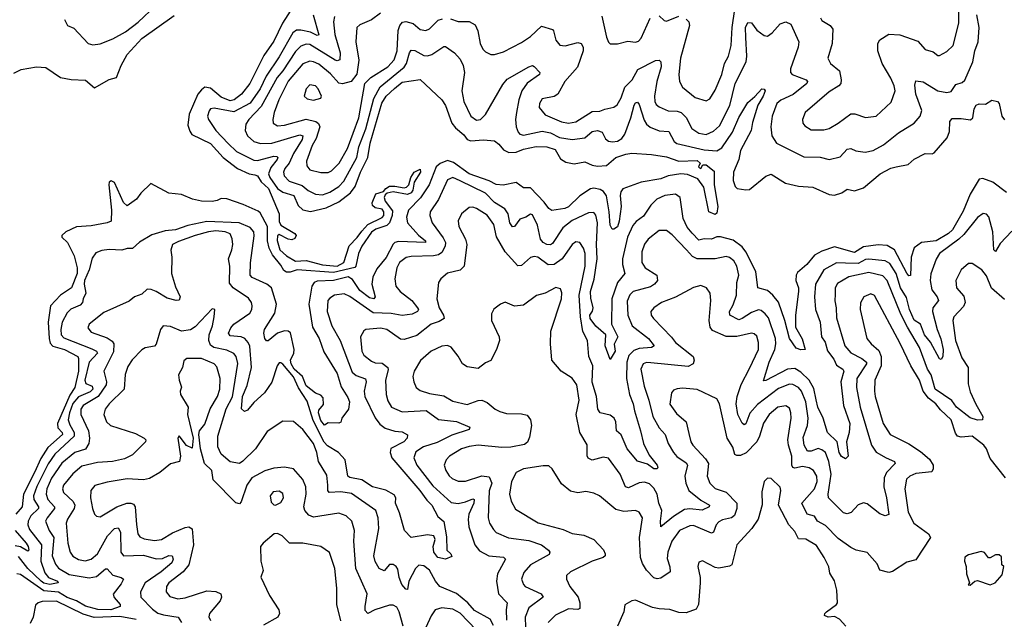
# Model space of a CAD drawing. Extents: x 2143765 to 2212931, y 878955 to 1017455.
# Tile 91 of 256: x 2159941 to 2165383, y 926743 to 930057. Entities that reach past the tile are written whole.
import ezdxf

# ---------------------------------------------------------------- set-up
doc = ezdxf.new("R2010")
doc.units = 0

msp = doc.modelspace()

# ---------------------------------------------------------------- linework, layer by layer
at = {"layer": '0CON20XD'}
for points in [[(2161482.4, 930177.6), (2161392.5, 930037.5), (2161345, 929939.5), (2161290.7, 929859.3), (2161212.9, 929705), (2161166.8, 929645), (2161126.9, 929615), (2161105, 929609), (2161055, 929629.2), (2160995, 929679.4), (2160965, 929684.1), (2160945, 929670.4), (2160926.2, 929645), (2160877.1, 929535), (2160870.7, 929475), (2160880.4, 929440.4), (2160892.1, 929422.1), (2160995, 929372.8), (2161064.7, 929295), (2161145.4, 929235), (2161210, 929205), (2161240.2, 929199.8), (2161255, 929194.5), (2161275, 929160.4), (2161316.7, 929125), (2161374.5, 928985), (2161375, 928942.5), (2161385, 928921.2), (2161461.2, 928875), (2161468.8, 928865), (2161461.7, 928848.3), (2161445, 928841.2), (2161425, 928843.8), (2161375, 928870), (2161365, 928863.3), (2161363.9, 928836.1), (2161378.4, 928785), (2161415, 928752.9), (2161465, 928723.4), (2161525, 928726.2), (2161615, 928702.4), (2161695, 928694.4), (2161732.6, 928715), (2161762, 928808), (2161806.8, 928853.2), (2161831, 928889), (2161865, 928925.3), (2161945, 928963.7), (2161954.1, 928975), (2161954.1, 928995), (2161945, 929010.4), (2161905, 929017.8), (2161890.7, 929030.7), (2161888.1, 929045), (2161909.8, 929095), (2161951.4, 929108.6), (2161963.9, 929125), (2161985, 929136.4), (2162015, 929138.1), (2162065, 929127.6), (2162078.8, 929131.2), (2162090.8, 929145), (2162102.1, 929185), (2162121.8, 929215), (2162155, 929231.9), (2162155.6, 929215), (2162121.2, 929158.8), (2162114.3, 929115), (2162105, 929101.2), (2162085, 929090.9), (2162005, 929106.2), (2161971.4, 929098.6), (2161960.7, 929089.3), (2161955.7, 929075), (2161960, 929055), (2162001.1, 929001.1), (2161999.6, 928975), (2161985.5, 928935), (2161970.4, 928919.6), (2161909.5, 928900.5), (2161885, 928882.2), (2161831.9, 928805), (2161814.1, 928765.9), (2161799.4, 928695), (2161793.1, 928686.9), (2161675, 928659.6), (2161475, 928675.3), (2161435, 928661.2), (2161415, 928661.4), (2161400.8, 928670.8), (2161385, 928700.4), (2161338, 928758), (2161320.2, 928795), (2161310.3, 928835), (2161311.3, 928915), (2161270, 928990), (2161259.7, 928999.7), (2161176.5, 929036.5), (2161085, 929067), (2161055, 929069.7), (2161032.4, 929057.6), (2161005, 929053.1), (2160945, 929055.2), (2160895.3, 929064.7), (2160835, 929091.9), (2160765, 929098.8), (2160665, 929151.1), (2160610.8, 929099.2), (2160586.5, 929065), (2160535, 929028), (2160515, 929047.2), (2160465, 929158.2), (2160446.2, 929166.2), (2160435, 929158.5), (2160432.9, 929145), (2160448.2, 929005), (2160446.9, 928943.1), (2160425, 928933.7), (2160335, 928918.8), (2160255, 928912.4), (2160195.3, 928884.7), (2160174, 928865), (2160174, 928855), (2160205.7, 928825.7), (2160241.3, 928751.3), (2160258.2, 928685), (2160258.2, 928655), (2160227.5, 928575), (2160166.8, 928535), (2160111.1, 928475), (2160097.7, 928385), (2160102.9, 928295), (2160109.5, 928269.5), (2160123.7, 928253.7), (2160189.2, 928235), (2160261.2, 928195), (2160266.1, 928185), (2160265.6, 928115), (2160246.2, 928023.8), (2160217.2, 927982.8), (2160149.2, 927825), (2160150.8, 927800.8), (2160175.9, 927775), (2160177.8, 927765), (2160096.4, 927693.6), (2160058.1, 927631.9), (2160023, 927555), (2159961.4, 927435), (2159954.4, 927365), (2159920, 927325)], [(2160188.7, 930058.7), (2160205, 930026), (2160240.3, 930010.3), (2160320, 929925), (2160345, 929917.7), (2160385, 929924.8), (2160455, 929950.6), (2160525, 929990), (2160595, 930043.3), (2160693.3, 930135)], [(2163625, 930060.6), (2163639.5, 930045), (2163642.7, 930025), (2163592.6, 929845), (2163583.8, 929755), (2163587.5, 929715), (2163604.6, 929684.6), (2163675, 929627.3), (2163735, 929608.5), (2163755, 929619.4), (2163785, 929667.1), (2163821.6, 929755), (2163835.6, 929814.4), (2163858.1, 929855), (2163872.9, 929915), (2163878.3, 930015), (2163893.6, 930115)], [(2164367.9, 930067.9), (2164373.7, 930053.7), (2164420.8, 930025), (2164435.6, 930005), (2164430.9, 929925), (2164408.1, 929845), (2164422.5, 929815), (2164472.7, 929775), (2164482, 929725), (2164478.7, 929705), (2164468.8, 929691.2), (2164415, 929658.5), (2164282.9, 929545), (2164266.9, 929505), (2164269.4, 929485), (2164280.2, 929470.2), (2164315, 929449.5), (2164385, 929448.5), (2164415, 929456.7), (2164465, 929484.6), (2164535, 929536.5), (2164557.4, 929537.4), (2164615, 929516.9), (2164675, 929523.5), (2164758, 929602), (2164780, 929665), (2164775, 929692), (2164756.8, 929735), (2164707.5, 929815), (2164683.9, 929885), (2164683.6, 929925), (2164695, 929946), (2164745, 929978.1), (2164805, 929973.8), (2164905, 929938.1), (2164945, 929893.1), (2164990.3, 929880.3), (2165015, 929858.8), (2165025, 929858.8), (2165065, 929880.6), (2165100, 929915), (2165131.4, 930038.6), (2165131.5, 930115)], [(2159908.3, 929761.7), (2159948.7, 929781.3), (2160033.7, 929796.3), (2160085, 929793.3), (2160167.2, 929737.2), (2160225, 929726.1), (2160305, 929723.1), (2160355, 929681.4), (2160435, 929727.1), (2160475, 929738), (2160501.6, 929805), (2160535, 929865.3), (2160615, 929953), (2160795, 930079.8)], [(2161562.6, 930085), (2161595, 929973.8), (2161585, 929970), (2161547.8, 929987.8), (2161495, 929999.8), (2161471.5, 929998.5), (2161450, 929985), (2161375, 929851.3), (2161303.3, 929745), (2161269.7, 929675), (2161214.9, 929595.1), (2161125, 929547.4), (2161015, 929568.2), (2160996.2, 929563.8), (2160987.3, 929552.7), (2160979.3, 929525), (2160983.8, 929505), (2161024.7, 929445), (2161093.5, 929373.5), (2161138.8, 929328.8), (2161235, 929280.4), (2161255, 929278.8), (2161345, 929302.3), (2161361.2, 929301.2), (2161366.7, 929295), (2161364.7, 929285), (2161329.2, 929240.8), (2161316.5, 929205), (2161323.4, 929185), (2161365, 929124.8), (2161394.7, 929104.7), (2161455.3, 929085), (2161479.7, 929029.7), (2161506.3, 929006.3), (2161548, 928998), (2161635, 929016.8), (2161705, 929050.6), (2161769.9, 929100), (2161795.1, 929134.9), (2161825.3, 929215.3), (2161865.4, 929295), (2161878.3, 929375), (2161943.3, 929596.7), (2161965.6, 929635), (2162012.6, 929677.4), (2162055, 929711.2), (2162155, 929726.2), (2162275, 929614.4), (2162293.6, 929583.6), (2162330, 929485), (2162348.9, 929458.9), (2162395, 929421.2), (2162415, 929394.4), (2162435, 929387.7), (2162503.6, 929393.6), (2162565, 929387.8), (2162589.4, 929369.4), (2162615, 929338.1), (2162645, 929323.5), (2162685, 929324.4), (2162725, 929341.1), (2162795, 929356.9), (2162855.3, 929354.7), (2162900.7, 929340.7), (2162929.1, 929289.1), (2162960.2, 929270.2), (2163005, 929260.4), (2163065, 929271.5), (2163105, 929254), (2163135, 929248.4), (2163185, 929251.6), (2163236.4, 929295), (2163292, 929315), (2163325, 929320), (2163432.9, 929312.9), (2163515, 929300), (2163585, 929274.5), (2163685, 929278.9), (2163702, 929265), (2163693.6, 929245), (2163698.6, 929238.6), (2163705, 929235.8), (2163717.1, 929255), (2163735, 929255.8), (2163779.4, 929219.4), (2163779.8, 929145), (2163799.5, 929025), (2163795, 928987.5), (2163785, 928980), (2163749.2, 928995), (2163722.2, 929132.2), (2163688.3, 929178.3), (2163632.1, 929202.1), (2163595.8, 929205.8), (2163525.7, 929194.3), (2163485, 929177.1), (2163375, 929159.3), (2163275, 929122.2), (2163264.1, 929105.9), (2163260.4, 929085), (2163265.7, 929024.3), (2163255, 928943.3), (2163245, 928913.1), (2163225, 928898.8), (2163215, 928900), (2163205, 928922.5), (2163199.1, 928995), (2163183.5, 929083.5), (2163167.6, 929107.6), (2163149, 929119), (2163115, 929127.1), (2163095, 929122.9), (2163036, 929084), (2162975, 929023.5), (2162953.9, 929013.9), (2162882.5, 929002.5), (2162865, 929012.9), (2162839.3, 929049.3), (2162765, 929128.2), (2162725, 929127.8), (2162685, 929157.2), (2162612.6, 929142.6), (2162575, 929147.1), (2162536.5, 929166.5), (2162425, 929204.5), (2162338.2, 929268.2), (2162305, 929279.9), (2162265, 929262.6), (2162243.1, 929245), (2162204.6, 929145.4), (2162156.8, 929073.2), (2162089, 929005), (2162079.3, 928965), (2162084.2, 928935), (2162145.9, 928865.9), (2162184.3, 928835), (2162183.8, 928826.2), (2162035, 928830.9), (2162015, 928825.6), (2162005, 928815.8), (2161966.3, 928743.7), (2161915, 928679.5), (2161892.8, 928635), (2161886.4, 928595), (2161905.5, 928525), (2161898.8, 928515), (2161875, 928520.5), (2161820.7, 928560.7), (2161780.7, 928620.7), (2161755.8, 928635.8), (2161675, 928615.4), (2161585, 928612.7), (2161568.9, 928605), (2161555.2, 928584.8), (2161538.7, 928485), (2161558.8, 928358.8), (2161596.6, 928295), (2161622.1, 928222.1), (2161695, 928102.5), (2161717.4, 928027.4), (2161755, 927970), (2161764.4, 927945), (2161758.1, 927905), (2161721.2, 927855), (2161715, 927832.5), (2161705, 927826.7), (2161645, 927830), (2161625, 927816.7), (2161605, 927841.5), (2161592.5, 927885), (2161595, 927899.1), (2161620.1, 927929.9), (2161617.4, 927967.4), (2161605, 927982.9), (2161575, 927994.1), (2161525, 928034.2), (2161504.2, 928085), (2161458.5, 928125), (2161440.7, 928155), (2161436.9, 928175), (2161455.4, 928215), (2161457.6, 928235), (2161436.7, 928326.7), (2161425, 928336.7), (2161405, 928337.8), (2161365, 928324.1), (2161315, 928281.9), (2161305, 928282.5), (2161295.8, 928295), (2161290.5, 928325), (2161293.6, 928345), (2161351.9, 928435), (2161360.7, 928485), (2161332.7, 928575), (2161307.3, 928595), (2161225, 928632.7), (2161214.7, 928645), (2161216.6, 928713.4), (2161237.7, 928862.3), (2161234.3, 928885), (2161215, 928908.8), (2161153.8, 928933.8), (2160975, 928941.5), (2160870.6, 928919.4), (2160802.5, 928895), (2160745, 928890.6), (2160670.9, 928869.1), (2160602.9, 928827.1), (2160565, 928792.9), (2160535, 928792.9), (2160505, 928784.3), (2160435, 928788.1), (2160395, 928781.9), (2160361.7, 928768.3), (2160340.9, 928739.1), (2160324.3, 928675), (2160299, 928615), (2160296.9, 928595), (2160307.1, 928545), (2160291.1, 928515), (2160287.9, 928495), (2160275, 928480.3), (2160223.4, 928456.6), (2160202.3, 928437.7), (2160175, 928385.7), (2160167.5, 928345), (2160169.1, 928315), (2160185, 928298.1), (2160338.9, 928238.9), (2160365.8, 928225.8), (2160370.7, 928215), (2160325, 928164.6), (2160300.6, 928065), (2160306.5, 928046.5), (2160341, 928031), (2160345.8, 928015), (2160330.1, 927999.9), (2160265, 927972.7), (2160235, 927935.6), (2160215.3, 927885), (2160209.4, 927845), (2160217.7, 927817.7), (2160242.3, 927775), (2160242.7, 927755), (2160135, 927656), (2160097.6, 927602.4), (2160035, 927478.2), (2160017.5, 927425), (2160018.5, 927405), (2160044.8, 927365), (2160044.3, 927355), (2160002.5, 927315), (2159987, 927285), (2159985.7, 927265), (2159995, 927239.2), (2160060.6, 927155), (2160057.3, 927065), (2160079.7, 926999.7), (2160099.1, 926975), (2160149.4, 926955), (2160154.2, 926945), (2160106.6, 926936.6), (2160075, 926943.1), (2160059.1, 926955), (2159986.2, 927025), (2159935, 927090.5)], [(2161681.6, 930075), (2161675.9, 930045), (2161682.4, 929975), (2161712.6, 929875), (2161710, 929835), (2161695, 929830), (2161685, 929834), (2161545, 929920.8), (2161525, 929922.6), (2161495, 929911.7), (2161465, 929881.8), (2161395.2, 929775), (2161363.1, 929736.9), (2161275, 929576.8), (2161206.6, 929505), (2161190.6, 929479.4), (2161187.3, 929445), (2161200.8, 929415), (2161234.4, 929384.4), (2161272.7, 929372.7), (2161334.7, 929374.7), (2161489.8, 929420.2), (2161506.4, 929416.3), (2161502.7, 929395), (2161455, 929317.1), (2161431, 929265), (2161406.6, 929235), (2161399.1, 929215), (2161402.5, 929195), (2161430.5, 929165), (2161501.4, 929141.4), (2161535, 929112.4), (2161575, 929092.2), (2161615, 929088.6), (2161655, 929103.5), (2161705, 929135.3), (2161731.8, 929165), (2161803.5, 929295), (2161816, 929355), (2161854.1, 929455), (2161898.2, 929621.8), (2161932.9, 929687.1), (2162065.2, 929795), (2162078, 929815), (2162095, 929874.4), (2162105, 929889.7), (2162125, 929887.1), (2162175, 929859.4), (2162195, 929857.2), (2162219.2, 929865), (2162285, 929909.2), (2162295, 929910), (2162344.2, 929875), (2162375, 929838.9), (2162391.3, 929805), (2162399.6, 929765), (2162384.2, 929665), (2162395.7, 929605.7), (2162435, 929524.4), (2162465, 929501.5), (2162487.8, 929505), (2162515, 929533.8), (2162611.2, 929698.8), (2162635, 929728.7), (2162755, 929797.5), (2162775, 929804.2), (2162785, 929799.2), (2162816, 929765), (2162814, 929755), (2162745, 929707.1), (2162716.3, 929663.7), (2162700.2, 929615), (2162687, 929545), (2162681.7, 929505), (2162685.3, 929465), (2162696, 929435), (2162705.6, 929425), (2162725, 929419.8), (2162828.4, 929441.6), (2162875, 929432.8), (2162925, 929407.1), (2162995, 929395.3), (2163065, 929403.7), (2163105, 929438.8), (2163135, 929445.2), (2163159.7, 929435), (2163178.9, 929398.9), (2163195, 929386.7), (2163218.3, 929381.7), (2163245, 929385.6), (2163269.3, 929400.7), (2163285, 929424.6), (2163319.5, 929515), (2163338.1, 929585), (2163345, 929597.9), (2163355, 929601.8), (2163365, 929589.4), (2163392.1, 929502.1), (2163405, 929479.3), (2163425, 929463.3), (2163475, 929443.9), (2163529.2, 929439.2), (2163559.1, 929385), (2163572.3, 929372.3), (2163725, 929337.5), (2163795, 929332.2), (2163820.9, 929349.1), (2163881, 929435), (2163915, 929517.3), (2163965, 929600), (2164005, 929632.9), (2164043.3, 929675), (2164055, 929673.8), (2164060.8, 929665), (2164050.6, 929635), (2164020.9, 929585), (2163990.7, 929489.3), (2163983.9, 929445), (2163924.8, 929335), (2163915.6, 929285), (2163886, 929215), (2163885, 929168.8), (2163896, 929136), (2163906, 929125), (2163955, 929116.6), (2163975, 929118.9), (2164065, 929193.3), (2164095, 929203.1), (2164174.6, 929154.6), (2164246.4, 929136.4), (2164325, 929131.3), (2164415, 929091.1), (2164445, 929088.2), (2164485, 929100.9), (2164515, 929120.9), (2164555, 929111.9), (2164605, 929128.9), (2164696.2, 929205), (2164755, 929236.2), (2164785, 929244.7), (2164852.2, 929257.8), (2164885, 929285.6), (2164945, 929318.1), (2164984.3, 929315.7), (2164995, 929320.8), (2165066.9, 929405), (2165080.3, 929439.7), (2165082.7, 929495), (2165095, 929510.6), (2165145, 929511.8), (2165196.4, 929503.6), (2165208.8, 929515), (2165217, 929565), (2165227.8, 929585), (2165245, 929592.9), (2165279.7, 929590.3), (2165315, 929612), (2165345, 929605.8), (2165353.8, 929595), (2165368.9, 929525), (2165385, 929503.8)], [(2161935, 930092.9), (2161885, 930056.7), (2161821.2, 930028.8), (2161803.6, 930015), (2161798, 929935), (2161815.8, 929834.2), (2161804.3, 929755.7), (2161773.4, 929716.6), (2161725, 929703.2), (2161705, 929707.3), (2161658.5, 929758.5), (2161595, 929811.1), (2161565, 929825.3), (2161545, 929827.5), (2161505, 929814.1), (2161425, 929717.8), (2161374, 929615), (2161347.6, 929545), (2161340, 929505), (2161342.2, 929485), (2161365, 929471.6), (2161404.1, 929474.1), (2161525, 929508.1), (2161577.1, 929495), (2161593.2, 929483.2), (2161600.4, 929465), (2161578.8, 929401.2), (2161558.2, 929361.8), (2161526, 929275), (2161528.8, 929248.8), (2161545, 929228.2), (2161605, 929212.8), (2161645, 929212.9), (2161665, 929222.8), (2161706.7, 929265), (2161752.8, 929345), (2161815, 929514.5), (2161848.9, 929705), (2161881.3, 929738.7), (2161975, 929796.7), (2162010, 929835), (2162026.9, 929885), (2162032.8, 929997.2), (2162041.8, 930025), (2162056.8, 930043.2), (2162075, 930046.4), (2162115, 930035.4), (2162155, 930004), (2162185, 929996.8), (2162205, 930007.3), (2162254.5, 930055), (2162277.9, 930062.1)], [(2162322.5, 930062.5), (2162365, 930046.9), (2162425, 930047.5), (2162458.5, 930028.5), (2162473.6, 929995), (2162485.6, 929925.6), (2162500.8, 929895), (2162515, 929880), (2162545, 929865.8), (2162565, 929864.2), (2162615, 929880.5), (2162715, 929931.5), (2162763.3, 929965), (2162825, 930021.1), (2162885, 930003.5), (2162892.1, 929995), (2162904.2, 929944.2), (2162926.1, 929916.1), (2162955, 929913.1), (2163025, 929930.5), (2163043.8, 929925), (2163054.4, 929905), (2163054.6, 929885), (2163023.1, 929795), (2162954, 929715), (2162915, 929645.5), (2162895, 929633.2), (2162829.3, 929620.7), (2162813.3, 929595), (2162811.7, 929571.7), (2162845, 929531.2), (2162935, 929492.9), (2162975, 929485.9), (2163015, 929493.2), (2163105, 929549.2), (2163147.7, 929552.3), (2163175, 929562.7), (2163225, 929573.1), (2163242.7, 929587.3), (2163266, 929625), (2163284.8, 929685.2), (2163325.3, 929725), (2163357.9, 929782.1), (2163455, 929831.6), (2163475, 929834.5), (2163485.3, 929825.3), (2163486.8, 929796.7), (2163462.4, 929715), (2163449.1, 929635), (2163451.8, 929605), (2163459.5, 929589.5), (2163475.9, 929575.9), (2163525, 929554), (2163575, 929552.1), (2163596.2, 929545), (2163625, 929517.3), (2163655.9, 929455.9), (2163695, 929429.6), (2163735, 929423.1), (2163775, 929440.4), (2163808.7, 929471.3), (2163866.2, 929583.8), (2163895.9, 929704.1), (2163955.5, 929824.5), (2163960.6, 929855), (2163955, 929958), (2163951.7, 930015), (2163965, 930041.1), (2163985, 930039.1), (2164015, 929999.4), (2164055, 929970.8), (2164075, 929965.8), (2164100, 929985), (2164144.2, 930035), (2164175, 930046.2), (2164202.8, 930032.8), (2164248.1, 929935), (2164243.1, 929905), (2164200.9, 929785), (2164200.6, 929765), (2164210, 929755), (2164287.1, 929725), (2164295.6, 929715), (2164291.1, 929705), (2164215.4, 929644.6), (2164147.1, 929612.9), (2164126.3, 929593.7), (2164100, 929525), (2164093.1, 929465), (2164097.3, 929415), (2164124.4, 929375), (2164275, 929298.8), (2164365, 929297.8), (2164414.2, 929284.2), (2164475, 929298.7), (2164515, 929342.5), (2164534.5, 929344.5), (2164562.1, 929332.1), (2164614.8, 929324.8), (2164657.9, 929335), (2164714.8, 929365), (2164798.1, 929431.9), (2164884.7, 929485), (2164917.2, 929525), (2164927.1, 929555), (2164894.7, 929645.3), (2164887.8, 929695), (2164895, 929718.8), (2164935, 929713.3), (2165015, 929663.4), (2165065, 929654.6), (2165088.8, 929661.2), (2165115, 929698.5), (2165150.7, 929709.3), (2165165, 929723.1), (2165209.3, 929825), (2165220.2, 929885), (2165238.8, 929935), (2165243.3, 930015), (2165232.1, 930085)], [(2163157.6, 930077.6), (2163185, 929960), (2163195, 929932.5), (2163205, 929923.8), (2163245, 929924), (2163302.1, 929937.9), (2163345, 929933.5), (2163361.7, 929938.3), (2163375.3, 929954.7), (2163425, 930065.7)], [(2163475, 930078.9), (2163502.7, 930052.7), (2163515, 930048.5), (2163583.7, 930076.3)], [(2161565, 929613.3), (2161605.8, 929624.2), (2161608.8, 929635), (2161590, 929675), (2161575, 929692.5), (2161545, 929698.1), (2161524.2, 929675), (2161514, 929635), (2161529.7, 929619.7), (2161565, 929613.3)], [(2163106.2, 928446.2), (2163111.2, 928465), (2163097.6, 928517.6), (2163096.3, 928555), (2163116.2, 928623.8), (2163133.1, 928735), (2163128.7, 928815), (2163135.2, 928935), (2163125, 928976.2), (2163115, 928990.8), (2163085, 928990.4), (2162995, 928947.5), (2162942.7, 928907.3), (2162885, 928819.6), (2162875, 928813.3), (2162855, 928814.7), (2162834.7, 928825), (2162819.3, 928845), (2162802.4, 928922.4), (2162775, 928979.4), (2162765, 928982.9), (2162738, 928965), (2162704.4, 928955.6), (2162675, 928913.8), (2162665, 928912), (2162649.1, 928935), (2162640.9, 928985), (2162622.7, 929012.7), (2162565, 929046.4), (2162515, 929097.8), (2162375, 929167.1), (2162335, 929186), (2162305, 929172.7), (2162256, 929064), (2162210, 928995), (2162208.2, 928975), (2162221.5, 928935), (2162281.3, 928851.3), (2162293.7, 928825), (2162291.8, 928805), (2162275, 928770.5), (2162255, 928757.1), (2162228, 928752), (2162105, 928749.4), (2162076.2, 928743.8), (2162039.6, 928715), (2162024.7, 928685), (2162013.9, 928625), (2162019.1, 928585), (2162043.6, 928555), (2162108.8, 928505), (2162140.5, 928465), (2162145.5, 928455), (2162139.2, 928445), (2162109.4, 928430.6), (2162055, 928422.2), (2161994, 928434), (2161895, 928437), (2161765, 928528.2), (2161735, 928542), (2161680.8, 928535), (2161655, 928518.9), (2161644.5, 928504.5), (2161640.9, 928445), (2161665.9, 928365), (2161711.6, 928285), (2161779.1, 928109.1), (2161800.1, 928090.1), (2161852.9, 928072.9), (2161855.6, 928055), (2161844.2, 928005), (2161848.1, 927975), (2161905, 927857.3), (2161931.8, 927821.8), (2161960.6, 927800.6), (2162015, 927782.9), (2162055, 927780), (2162083.8, 927763.8), (2162081.8, 927745), (2162063.8, 927725), (2161992.5, 927687.5), (2161987.9, 927665), (2161998, 927635), (2162152.7, 927455), (2162191, 927401), (2162218.5, 927375), (2162251.3, 927311.3), (2162284.7, 927284.7), (2162300.8, 927199.2), (2162301.2, 927125), (2162323.8, 927105), (2162330, 927090), (2162295, 927076.5), (2162251.8, 927085), (2162229, 927115), (2162226.5, 927145), (2162237.1, 927185), (2162229.4, 927205), (2162195, 927210.2), (2162105, 927194.6), (2162067.7, 927235), (2162041, 927331), (2162017.9, 927385), (2162019.2, 927415), (2162011.4, 927431.4), (2161965, 927456.8), (2161891.4, 927475), (2161832.5, 927515), (2161766.2, 927526.2), (2161755, 927533.8), (2161740.3, 927625), (2161702.2, 927665), (2161641.9, 927701.9), (2161622.9, 927722.9), (2161562, 927842), (2161529.2, 927949.2), (2161482, 928022), (2161454.3, 928084.3), (2161395, 928153.8), (2161385, 928161.5), (2161375, 928160.5), (2161363.5, 928145), (2161335.2, 928054.8), (2161294.6, 927995), (2161235, 927941.5), (2161200.7, 927899.2), (2161182.6, 927892.6), (2161166.4, 927906.4), (2161171.5, 927975), (2161197.7, 928035), (2161221.6, 928135), (2161212.3, 928252.3), (2161203.9, 928273.9), (2161184.5, 928295), (2161165, 928303.8), (2161105, 928310.4), (2161095.5, 928325), (2161108.1, 928355), (2161124.6, 928375.4), (2161213.6, 928435), (2161224.5, 928455), (2161226.2, 928475), (2161222.1, 928495), (2161205, 928517.5), (2161121.5, 928575), (2161100.5, 928600.5), (2161102.9, 928695), (2161094, 928735), (2161113.2, 928785), (2161118, 928815), (2161115.9, 928845.9), (2161105, 928872.9), (2161075.7, 928885.7), (2161025, 928889.9), (2160984.2, 928885), (2160910, 928865), (2160817.8, 928832.2), (2160785.5, 928814.5), (2160776.6, 928783.4), (2160782.3, 928745), (2160780, 928655), (2160801.5, 928581.5), (2160828.5, 928525), (2160822.2, 928507.8), (2160805, 928505.5), (2160755, 928518.1), (2160695, 928555.5), (2160666.6, 928566.6), (2160645, 928567.2), (2160615, 928540), (2160575, 928525.7), (2160545, 928502.5), (2160405, 928438.6), (2160324.4, 928375), (2160317.8, 928355), (2160335, 928330), (2160425, 928298.9), (2160451, 928281), (2160460.6, 928265), (2160459.2, 928220.8), (2160405.4, 928115), (2160420.5, 928055), (2160419.1, 928039.1), (2160374.7, 927975.3), (2160291.6, 927925), (2160278.2, 927905), (2160278.1, 927875), (2160321.6, 927785), (2160327, 927745), (2160323.7, 927715), (2160305, 927684.3), (2160244.9, 927665.1), (2160174.4, 927605.6), (2160115.8, 927524.2), (2160091.6, 927465), (2160086.3, 927435), (2160095.4, 927405.4), (2160133.2, 927365), (2160134, 927355), (2160092.8, 927305), (2160083.9, 927285), (2160104.3, 927235), (2160129.8, 927195), (2160120.6, 927095), (2160138.1, 927048.1), (2160155, 927025.8), (2160215, 926991), (2160325, 926972.5), (2160365, 926980.8), (2160415, 927022.5), (2160425, 927023.1), (2160455, 926986.8), (2160501.2, 926975), (2160514.2, 926965), (2160501.3, 926938.7), (2160458, 926882), (2160463.1, 926863.1), (2160496.9, 926825), (2160496.2, 926815), (2160445, 926796.1), (2160373.3, 926796.7), (2160305, 926816.6), (2160255.6, 926845.6), (2160203.3, 926863.3), (2160155, 926893.6), (2160075, 926901.6), (2159945, 926990.8), (2159925, 926995.4)], [(2165395, 929102.5), (2165319.9, 929159.9), (2165265, 929178.9), (2165245, 929175.6), (2165195, 929093.8), (2165155, 928999.1), (2165095.9, 928895), (2165074.3, 928875), (2165006.6, 928835), (2164925, 928826.6), (2164885, 928797.1), (2164867.7, 928745), (2164865, 928643.3), (2164855, 928642), (2164845, 928656.7), (2164775.7, 928785.7), (2164735, 928810), (2164685, 928812.1), (2164605, 928802.7), (2164555, 928769.8), (2164445, 928801.7), (2164375, 928777.2), (2164334.8, 928755.2), (2164291.8, 928705), (2164240.8, 928659.2), (2164233.2, 928645), (2164230.9, 928615), (2164245.2, 928575.2), (2164245.7, 928555.7), (2164228.2, 928425), (2164228.3, 928358.3), (2164265, 928294.2), (2164282.5, 928235), (2164257.9, 928232.1), (2164232.7, 928242.7), (2164195.5, 928295), (2164170.6, 928395), (2164135.6, 928495.6), (2164104.1, 928535), (2164075, 928559.7), (2164020.8, 928575), (2164010, 928665), (2163955, 928774.6), (2163935, 928801.4), (2163885, 928838), (2163815, 928856.8), (2163795, 928856.5), (2163765, 928844.8), (2163725, 928846.2), (2163695, 928837.9), (2163658.1, 928878.1), (2163630.9, 928910.9), (2163607.8, 928957.8), (2163592.2, 929075), (2163565, 929092.5), (2163506.2, 929085), (2163463.1, 929065), (2163428.5, 929031.5), (2163389.3, 928970.7), (2163347.5, 928942.5), (2163329.9, 928920.1), (2163300.2, 928855), (2163273.6, 928735), (2163272.6, 928705), (2163284.7, 928655), (2163245, 928604.5), (2163213.9, 928515), (2163211.2, 928375), (2163246.7, 928305), (2163226, 928264), (2163231.3, 928225), (2163205, 928180), (2163176.7, 928255), (2163180, 928315), (2163125, 928363.4), (2163094.5, 928405), (2163092.8, 928425), (2163106.2, 928446.2)], [(2165425, 928888.2), (2165359.4, 928820.6), (2165335, 928775.8), (2165324.7, 928785), (2165319.5, 928885), (2165297.4, 928967.4), (2165285, 928983.1), (2165265.6, 928985.6), (2165235, 928963.3), (2165159.4, 928870.6), (2165131.3, 928845), (2165025.8, 928764.2), (2165006, 928734), (2164976.4, 928653.6), (2164974.2, 928615), (2164982.9, 928565), (2165012.4, 928525), (2165019.4, 928505), (2164988.2, 928465), (2164986.5, 928445), (2165011.6, 928345), (2165032.7, 928292.7), (2165044.3, 928235), (2165043.6, 928195), (2165035, 928178.9), (2165025, 928182.5), (2164974.8, 928275), (2164942, 928315), (2164919.6, 928375), (2164885, 928395.9), (2164858.4, 928455), (2164841.7, 928521.7), (2164809.5, 928575), (2164785.7, 928655), (2164749.9, 928709.9), (2164725, 928723.8), (2164635, 928734.1), (2164615, 928731.3), (2164575, 928709.6), (2164505, 928711.9), (2164455, 928712.8), (2164385, 928674.7), (2164338.9, 928595), (2164333.6, 928526.4), (2164338.9, 928455), (2164366.1, 928385), (2164371.8, 928305), (2164393, 928275), (2164406.7, 928226.7), (2164440.5, 928180.5), (2164455, 928148.8), (2164490, 928125), (2164495.4, 928115), (2164479.3, 928055), (2164494.3, 927925), (2164528.9, 927825), (2164526.2, 927775), (2164510.8, 927725), (2164519.8, 927645), (2164505, 927630.8), (2164482.9, 927642.9), (2164471, 927665), (2164458.8, 927725), (2164405.6, 927775), (2164381.9, 927855), (2164353, 927915), (2164343.6, 927956.4), (2164329.9, 928019.9), (2164304.3, 928065), (2164258.9, 928108.9), (2164225, 928129.8), (2164185, 928126), (2164065, 928063.6), (2164052.2, 928062.2), (2164083, 928165), (2164115.2, 928235), (2164120.9, 928265), (2164118.3, 928295), (2164078.9, 928408.9), (2164062.2, 928432.2), (2164039.5, 928449.5), (2164025, 928453.4), (2163985, 928439.2), (2163935, 928405.2), (2163915, 928398.9), (2163865.4, 928425), (2163864.7, 928445), (2163885, 928481.9), (2163902.6, 928535), (2163904.7, 928605), (2163916.3, 928645), (2163904.7, 928695), (2163888.8, 928725), (2163865, 928743.1), (2163845, 928749.3), (2163785, 928735.4), (2163685, 928736.5), (2163659, 928749), (2163625.6, 928785.6), (2163548.1, 928868.1), (2163515, 928892.5), (2163475, 928891.8), (2163415, 928843.8), (2163393.9, 928816.1), (2163379.7, 928775), (2163379.3, 928715), (2163397.7, 928685), (2163461.8, 928645), (2163466.9, 928615), (2163450.5, 928595), (2163428.3, 928581.7), (2163331.8, 928555), (2163314.1, 928535.9), (2163298.6, 928501.4), (2163301.4, 928425), (2163325.5, 928365.5), (2163416.7, 928295), (2163447.5, 928255), (2163433.5, 928246.5), (2163365, 928239.8), (2163335, 928229.8), (2163308.1, 928201.9), (2163296.8, 928165), (2163294.4, 928075), (2163311.5, 927985), (2163332.5, 927935), (2163338.5, 927895), (2163373.1, 927785), (2163389.5, 927715), (2163420.7, 927650.8), (2163464.4, 927595), (2163467.9, 927582.1), (2163465, 927574.2), (2163446.7, 927575), (2163411.3, 927601.3), (2163355, 927617.3), (2163297.8, 927685), (2163265, 927763.6), (2163239.1, 927785), (2163235.9, 927835), (2163226.8, 927855), (2163205, 927872.5), (2163150, 927885), (2163136.6, 927905), (2163129.8, 927975), (2163104.9, 928054.9), (2163108.7, 928145), (2163086, 928195), (2163078.8, 928285), (2163054.3, 928334.3), (2163040, 928415), (2163034.1, 928535), (2163065.9, 928695.9), (2163065.6, 928765), (2163056.4, 928795), (2163036.4, 928826.4), (2163015, 928830.4), (2162995, 928815.5), (2162938.6, 928735), (2162895, 928705.2), (2162862.3, 928702.3), (2162805, 928744.6), (2162785, 928748.5), (2162765, 928742.7), (2162715, 928698.4), (2162695, 928696.7), (2162623.4, 928775), (2162576.4, 928856.4), (2162561.1, 928925), (2162525, 928976.2), (2162465, 929013.8), (2162445, 929020.9), (2162425, 929018.9), (2162382.1, 928985), (2162364.7, 928945), (2162368.2, 928915), (2162404.7, 928845), (2162412.5, 928815), (2162397.5, 928695), (2162375, 928673.6), (2162305, 928656.2), (2162268.1, 928625), (2162255.6, 928605), (2162246.2, 928515), (2162258.9, 928465), (2162282.7, 928425), (2162287.1, 928405), (2162259.9, 928390.1), (2162215, 928375.3), (2162135, 928312.5), (2162065, 928289.3), (2162045, 928291.3), (2161970.8, 928345), (2161935, 928353.2), (2161854.6, 928345.4), (2161843.1, 928336.9), (2161824.2, 928305), (2161831.1, 928225), (2161843.8, 928203.8), (2161885, 928169.3), (2161905, 928161.7), (2161945, 928159.3), (2161975.3, 928135), (2161977.8, 928122.2), (2161963.2, 928065), (2161966.8, 927985), (2161975, 927950.8), (2161995.9, 927915.9), (2162055, 927890.9), (2162188, 927898), (2162255, 927848), (2162355, 927836.2), (2162429.4, 927805), (2162425, 927793.1), (2162329.2, 927760.8), (2162249.2, 927720.8), (2162173.6, 927696.4), (2162130.9, 927669.2), (2162119.6, 927635), (2162135.3, 927595), (2162225, 927481.3), (2162325, 927389.7), (2162365, 927384.3), (2162405, 927391.8), (2162445, 927409.1), (2162452.5, 927405), (2162450.6, 927385), (2162423.4, 927325), (2162418.9, 927295), (2162423.1, 927255), (2162455.6, 927155.6), (2162482.6, 927122.6), (2162534.4, 927095), (2162615, 927086.9), (2162625.5, 927075.5), (2162580.9, 926995), (2162576.2, 926955), (2162587.1, 926885), (2162635.5, 926835), (2162629.2, 926795), (2162631.2, 926738.8)], [(2165385, 928511.1), (2165312.7, 928572.7), (2165285, 928641.9), (2165259.4, 928675), (2165205, 928710), (2165185, 928710), (2165145.4, 928674.6), (2165115.6, 928615), (2165119.5, 928575), (2165159, 928529), (2165166.3, 928495), (2165157.5, 928472.5), (2165104.2, 928415.8), (2165098.7, 928395), (2165113.8, 928283.8), (2165148.7, 928188.7), (2165182.9, 928135), (2165183.4, 928113.4)], [(2165183.4, 928113.4), (2165183.5, 928045), (2165195, 928000.8), (2165225, 927932.9), (2165264.2, 927865), (2165262.5, 927845), (2165235, 927843.5), (2165195, 927857.8), (2165118.9, 927915), (2165092.2, 927952.2), (2165000.2, 928015), (2164979, 928095), (2164958.5, 928125), (2164914.9, 928244.9), (2164847.2, 928357.1), (2164810.6, 928430.6), (2164735.7, 928615), (2164711, 928641), (2164635, 928659.4), (2164523.2, 928636.8), (2164460.5, 928599.5), (2164448.7, 928575), (2164448.9, 928541.1), (2164446, 928504), (2164454.2, 928464.2), (2164455, 928410), (2164500.9, 928255), (2164535.2, 928215.2), (2164595.5, 928185), (2164621.8, 928165), (2164622.1, 928155), (2164568.3, 928075), (2164565.6, 928025), (2164586.5, 927915), (2164648.2, 927705), (2164675, 927666.9), (2164729.4, 927635), (2164776.2, 927616.2), (2164780.4, 927605), (2164732.7, 927555), (2164719, 927525), (2164717.1, 927475), (2164732.5, 927415), (2164745, 927322), (2164725, 927314.5), (2164695, 927326.4), (2164625, 927380.9), (2164605, 927387.5), (2164575, 927376.7), (2164535.9, 927334.1), (2164515, 927326.4), (2164495, 927331.8), (2164410.9, 927415), (2164408.8, 927435), (2164425.6, 927545), (2164413.1, 927615), (2164395.2, 927665), (2164375, 927680.8), (2164355, 927687.1), (2164315, 927672), (2164295, 927672.1), (2164276.8, 927705), (2164271.5, 927748.5), (2164296.1, 927815), (2164299.4, 927855), (2164286.2, 927946.2), (2164261.3, 928005), (2164245, 928024.7), (2164215, 928040.3), (2164195, 928042.8), (2164135, 928019.6), (2164018.9, 927931.1), (2163976.6, 927883.4), (2163955, 927824.4), (2163945, 927817.5), (2163935, 927827.5), (2163911, 927875), (2163901.6, 927935), (2163906, 927975), (2163928.8, 928041.2), (2163975, 928129.5), (2164024.3, 928235), (2164024.1, 928274.1), (2164015, 928307.5), (2164000.9, 928320.9), (2163985, 928324.7), (2163905, 928307.2), (2163845, 928307.2), (2163769.9, 928339.9), (2163758.1, 928358.1), (2163751.1, 928395), (2163760.3, 928505), (2163756.4, 928545), (2163736.2, 928576.2), (2163705, 928587.8), (2163665, 928576.5), (2163565.8, 928524.2), (2163488.9, 928495), (2163445.4, 928464.6), (2163430, 928445), (2163431.9, 928425), (2163444.5, 928405), (2163543.6, 928303.6), (2163565, 928273.8), (2163662.5, 928195), (2163669.2, 928175), (2163663.6, 928155), (2163635, 928141.3), (2163429.5, 928160.5), (2163405, 928161.9), (2163387.8, 928155), (2163374.2, 928125), (2163391.9, 928031.9), (2163418.8, 927955), (2163440.3, 927865), (2163475, 927801.5), (2163508.2, 927765), (2163526, 927715), (2163555, 927664.5), (2163572.5, 927642.5), (2163625, 927607.3), (2163632.7, 927595), (2163617.1, 927535), (2163622.7, 927495), (2163639.3, 927455), (2163705, 927401.6), (2163752.7, 927375), (2163751.5, 927365), (2163712.7, 927347.3), (2163645.7, 927354.3), (2163615, 927350.3), (2163555, 927311.1), (2163485, 927254.3), (2163481.9, 927285), (2163489.7, 927345), (2163473.2, 927385), (2163464.7, 927435), (2163445, 927468.5), (2163421.3, 927491.3), (2163395, 927500.6), (2163365, 927497.1), (2163305, 927469.6), (2163288.9, 927475), (2163259.2, 927545), (2163195, 927634.5), (2163165, 927639.2), (2163105, 927623.1), (2163083.5, 927633.5), (2163077.3, 927647.3), (2163076.9, 927706.9), (2163036.6, 927776.6), (2163016, 927875), (2163032.4, 927955), (2163019.6, 928039.6), (2162995.3, 928075.3), (2162932.9, 928115), (2162881.9, 928175), (2162874.6, 928265), (2162876.9, 928335), (2162935.5, 928515), (2162937.8, 928547.8), (2162930.6, 928570.6), (2162905, 928578.1), (2162845, 928545.7), (2162797, 928533), (2162725, 928479.5), (2162675, 928474.2), (2162625, 928496), (2162597.5, 928485), (2162562.3, 928457.7), (2162549.2, 928430.8), (2162549.4, 928395), (2162590.8, 928305), (2162592.9, 928285), (2162576.9, 928235), (2162545, 928174.2), (2162515, 928161.4), (2162475, 928129.4), (2162415, 928138.2), (2162388.9, 928155), (2162365, 928197.1), (2162325, 928247.8), (2162305, 928257.1), (2162275, 928252.7), (2162215.2, 928224.8), (2162156.7, 928173.3), (2162120.4, 928115), (2162114.6, 928085), (2162119.1, 928055), (2162132.5, 928025), (2162155, 928007.7), (2162205, 927991.8), (2162285, 927977.6), (2162335, 927949.6), (2162415, 927930.7), (2162475, 927953.2), (2162495, 927954.6), (2162525, 927942.3), (2162568.1, 927905), (2162595, 927891.8), (2162631.7, 927881.7), (2162715, 927879.2), (2162745, 927870.8), (2162765, 927846.7), (2162770.5, 927815), (2162759.3, 927750.7), (2162747.1, 927722.9), (2162731.4, 927708.6), (2162655.3, 927694.7), (2162605, 927693.8), (2162475, 927706.3), (2162425, 927698.6), (2162381.9, 927685), (2162315.6, 927645), (2162297.5, 927625), (2162287.5, 927595), (2162295.4, 927565), (2162315, 927536.5), (2162331.8, 927521.8), (2162365, 927506.9), (2162405, 927506.7), (2162495, 927536.8), (2162535, 927531.5), (2162551.2, 927495), (2162536.5, 927453.5), (2162530, 927305), (2162538.2, 927275), (2162558.9, 927238.9), (2162575, 927223.3), (2162643.1, 927193.1), (2162755, 927178.6), (2162825.6, 927155.6), (2162864.4, 927125), (2162870.6, 927115), (2162867.7, 927102.3), (2162765, 927045.3), (2162727.7, 927002.3), (2162713.8, 926965), (2162725.5, 926935), (2162735.6, 926925), (2162822.5, 926885), (2162833.5, 926865), (2162755, 926806.4), (2162735.3, 926754.7), (2162739.3, 926645)], [(2165388.9, 927525), (2165305, 927631.5), (2165285.2, 927685), (2165270.8, 927705), (2165205, 927755.6), (2165145, 927749.5), (2165125, 927755.4), (2165112.8, 927772.8), (2165088.9, 927845), (2165030.5, 927900.5), (2165005, 927934.3), (2164965, 927965.2), (2164933.8, 928003.8), (2164913.6, 928065), (2164866.9, 928145), (2164807.2, 928267.2), (2164665, 928532.5), (2164645, 928542.9), (2164606, 928525), (2164588.3, 928491.7), (2164585.5, 928455), (2164623.8, 928295), (2164647.5, 928265), (2164689, 928229), (2164702.2, 928195), (2164701.7, 928145), (2164667.2, 928065), (2164666.5, 928005), (2164670, 927975), (2164713.1, 927825), (2164752.2, 927765), (2164855, 927714.1), (2164920.8, 927670.8), (2164969.1, 927629.2), (2164989.2, 927595), (2164990.6, 927575), (2164981.8, 927558.3), (2164895, 927550), (2164860.6, 927535), (2164842.6, 927517.4), (2164833.1, 927465), (2164852.6, 927335), (2164883.6, 927275), (2164965, 927215.6), (2164974.5, 927195), (2164895, 927072), (2164845, 927059.5), (2164765, 927007.5), (2164745, 927001.5), (2164695.4, 927015.4), (2164680.4, 927050.4), (2164625, 927111.9), (2164565, 927126.1), (2164535, 927140), (2164465, 927190.4), (2164395, 927262.5), (2164351.2, 927285), (2164333.3, 927313.3), (2164293.6, 927323.6), (2164263.8, 927385), (2164333.2, 927465), (2164348.1, 927505), (2164347.6, 927535), (2164327.9, 927565), (2164305, 927579.7), (2164267.9, 927587.9), (2164225, 927579.6), (2164215, 927582.6), (2164208.5, 927595), (2164208.3, 927645), (2164189.8, 927705), (2164186.7, 927735), (2164205.3, 927854.7), (2164203.8, 927885), (2164195, 927910), (2164175, 927922.9), (2164131.9, 927915), (2164082.5, 927875), (2164052.5, 927827.5), (2164030.5, 927755), (2164014.7, 927725), (2163955.8, 927664.2), (2163925, 927648.6), (2163905, 927648.8), (2163892.9, 927655), (2163881.9, 927695), (2163851.1, 927745), (2163809.2, 927935), (2163795, 927962.5), (2163685, 928012.9), (2163605, 928020.5), (2163575, 928016.5), (2163555, 928008.9), (2163544.1, 927995.9), (2163535, 927933.3), (2163570.9, 927880.9), (2163624.7, 927834.7), (2163639.3, 927770.7), (2163650, 927725), (2163660.9, 927705), (2163731, 927631), (2163747.6, 927605), (2163741.3, 927535), (2163755.4, 927495), (2163785, 927466.9), (2163845, 927446.7), (2163904.2, 927385), (2163905.2, 927355), (2163892.5, 927317.5), (2163875.6, 927304.4), (2163825, 927292.7), (2163805, 927281.5), (2163789.7, 927265), (2163775.2, 927224.7), (2163765, 927218.8), (2163665, 927261.4), (2163645, 927260.8), (2163587.9, 927235), (2163545, 927175.5), (2163522.6, 927115), (2163519.4, 927079.4), (2163535, 927033.3), (2163536.7, 927005), (2163485, 926970), (2163465, 926966.7), (2163445, 926972.7), (2163404.8, 927014.8), (2163382.7, 927052.7), (2163372.5, 927085), (2163366.5, 927195), (2163382.7, 927305), (2163365.6, 927335), (2163345, 927345.6), (2163280.7, 927339.3), (2163235, 927350.8), (2163145, 927425.8), (2163115, 927440), (2163069.7, 927449.7), (2163025, 927443.1), (2162985, 927452.1), (2162935, 927492.2), (2162884.5, 927574.5), (2162865, 927591.4), (2162835, 927592.5), (2162725, 927574.6), (2162684.7, 927555.3), (2162658.5, 927505), (2162647.9, 927435), (2162656.6, 927396.6), (2162681.7, 927351.7), (2162805.8, 927275.8), (2162945, 927240.5), (2162995, 927217.8), (2163058.6, 927208.6), (2163114, 927185), (2163167.3, 927127.3), (2163177.3, 927105), (2163176.4, 927095), (2163165.7, 927085), (2163104.3, 927064.3), (2162984.5, 927005.5), (2162963.8, 926985), (2162964, 926965), (2162981.9, 926925), (2163026.9, 926865), (2163036.2, 926835), (2163037.3, 926802.7), (2163025, 926796.7), (2162975, 926800.7), (2162903.2, 926766.8), (2162862.7, 926725)], [(2160985.3, 928284.7), (2160988.1, 928315), (2161007.2, 928365), (2161015.8, 928415.8), (2161020, 928455), (2161005, 928460), (2160911.1, 928358.9), (2160885, 928342.7), (2160835, 928335.9), (2160775, 928361.2), (2160734.3, 928365), (2160718.9, 928345), (2160695.3, 928264.7), (2160686.5, 928253.5), (2160635, 928243.3), (2160615, 928233.5), (2160561.9, 928178.1), (2160539.4, 928140.6), (2160523.5, 928096.5), (2160518.9, 928015), (2160434.7, 927935), (2160413.8, 927905), (2160406.1, 927875), (2160420.6, 927835), (2160442.7, 927815), (2160581.2, 927771.2), (2160629.2, 927745), (2160638.1, 927735), (2160636.9, 927725), (2160565, 927651.6), (2160520.2, 927629.8), (2160454.5, 927615.5), (2160370.1, 927609.9), (2160285, 927588.9), (2160235, 927546.7), (2160183.3, 927485), (2160177.3, 927465), (2160182, 927445), (2160236.8, 927395), (2160245.2, 927375), (2160242.4, 927355), (2160205, 927296.7), (2160198.1, 927275), (2160206.2, 927165), (2160219.2, 927115), (2160235, 927092.7), (2160265.4, 927074.6), (2160303.1, 927066.9), (2160335, 927076.1), (2160371.6, 927105), (2160425.8, 927205), (2160465, 927245.3), (2160485, 927248.5), (2160498.4, 927225), (2160499.7, 927115), (2160513.8, 927093.8), (2160625, 927097.3), (2160695, 927076.7), (2160730.5, 927079.5), (2160765, 927096.8), (2160783.6, 927093.6), (2160789.2, 927075), (2160781.5, 927055), (2160723.6, 927005), (2160634.1, 926945), (2160608, 926895), (2160610.7, 926865), (2160675, 926799.4), (2160705, 926777.9), (2160735, 926767.9), (2160816, 926756), (2160834.3, 926725)], [(2162559.8, 926709.8), (2162540.5, 926745), (2162455, 926792.2), (2162417, 926835), (2162355, 926885.3), (2162263.3, 926925), (2162238.2, 926955), (2162206.4, 927015), (2162175, 927038.5), (2162147.4, 927042.6), (2162129.1, 927025), (2162092.5, 926955), (2162085, 926908.8), (2162075, 926909.4), (2162053.2, 926935), (2162038.8, 926975), (2162031.2, 927021.2), (2162022, 927035), (2162005, 927045.8), (2161985, 927046.2), (2161955, 927012), (2161927.1, 927025), (2161905, 927062.5), (2161897.5, 927095), (2161926.4, 927245), (2161922, 927305), (2161909.1, 927345), (2161775, 927437.9), (2161715, 927448.7), (2161650.8, 927445), (2161644.7, 927454.7), (2161644.7, 927485.3), (2161639.3, 927539.3), (2161593.1, 927615), (2161583.1, 927665), (2161564.7, 927715), (2161505, 927792.1), (2161455, 927835.7), (2161395, 927838.1), (2161309.5, 927780.5), (2161244.8, 927685.2), (2161175, 927617.1), (2161155, 927604.5), (2161105, 927614.6), (2161055.2, 927655.2), (2161036.2, 927696.2), (2161036.7, 927755), (2161082.6, 927907.4), (2161116.9, 927973.1), (2161146.3, 928156.3), (2161136.4, 928195), (2161125, 928212.1), (2161085, 928230.9), (2161014, 928245), (2160995, 928259.2), (2160985.3, 928284.7)], [(2162060.5, 926705), (2162038.2, 926785), (2162025, 926811.4), (2162005, 926822.2), (2161985, 926820.9), (2161904.3, 926795.8), (2161865, 926776), (2161851.2, 926791.2), (2161849.6, 926815), (2161861.6, 926885), (2161798.1, 927025), (2161788.2, 927175), (2161792.1, 927235), (2161777.5, 927285), (2161746, 927316), (2161705, 927329.5), (2161565, 927308.7), (2161538.6, 927318.6), (2161516.8, 927345), (2161512.2, 927365), (2161524, 927435), (2161523.2, 927475), (2161505.8, 927515.8), (2161454.7, 927574.7), (2161405, 927583.9), (2161345, 927579.2), (2161295, 927563.1), (2161223.5, 927525), (2161196.4, 927485), (2161165, 927392), (2161155, 927381.1), (2161135, 927387.8), (2161010.6, 927515), (2161002.9, 927565), (2160962.2, 927605), (2160940.5, 927685), (2160930.6, 927765), (2160934.3, 927785), (2160965, 927822), (2160993, 927907), (2161033.8, 927975), (2161046.5, 928015), (2161048.8, 928075), (2161029.6, 928139.6), (2161015, 928155.6), (2160945, 928184.3), (2160865, 928185.6), (2160848, 928172), (2160840.8, 928135), (2160819.2, 928095), (2160822.1, 928065), (2160835.5, 928025.5), (2160827.1, 928005), (2160829.4, 927985), (2160872.5, 927915), (2160867.5, 927875), (2160900, 927745), (2160895, 927690), (2160863.3, 927703.3), (2160822, 927758), (2160814.7, 927745.3), (2160829.3, 927645), (2160823.8, 927615), (2160775, 927602.9), (2160715, 927554.4), (2160659.1, 927520.9), (2160625, 927514.7), (2160535, 927519.7), (2160425, 927502.2), (2160356.6, 927483.4), (2160334.6, 927455.4), (2160332.5, 927415), (2160342.5, 927355), (2160354.3, 927324.3), (2160365, 927313.3), (2160385, 927309.2), (2160477.1, 927365), (2160533.8, 927385), (2160555, 927386.1), (2160569.6, 927379.6), (2160578.9, 927365), (2160586.7, 927266.7), (2160593.2, 927215), (2160605, 927199.5), (2160628.4, 927188.4), (2160685, 927179), (2160725, 927185.2), (2160785, 927222.2), (2160855, 927250.5), (2160875, 927253.9), (2160893.4, 927243.4), (2160900.9, 927155), (2160874.8, 927045), (2160845.1, 927004.9), (2160764.7, 926945), (2160752.5, 926925), (2160749.6, 926895), (2160769.9, 926869.9), (2160815, 926857.1), (2160855, 926861.2), (2160975, 926900.3), (2161025, 926897.1), (2161053.1, 926885), (2161056.8, 926865), (2161048.8, 926845), (2160989.2, 926775), (2160986.7, 926756.7), (2160996.1, 926736.1)], [(2164507.5, 926705), (2164472.5, 926745), (2164445, 926758.1), (2164410, 926755), (2164390, 926765), (2164390.8, 926775), (2164400.8, 926785), (2164455, 926824.4), (2164461.4, 926835), (2164456.9, 926905), (2164445, 926956.7), (2164418.8, 926998.8), (2164413.6, 927033.6), (2164387.5, 927085), (2164345, 927150.9), (2164286.6, 927186.6), (2164245, 927188.9), (2164225, 927228.1), (2164192.3, 927265), (2164135.6, 927375), (2164147.1, 927455), (2164144.3, 927474.3), (2164095, 927522), (2164075, 927523.8), (2164056.2, 927505), (2164043, 927447), (2164045.6, 927375.6), (2164022.5, 927297.5), (2163986.9, 927245), (2163905.5, 927155), (2163877.8, 927045), (2163863.3, 927036.7), (2163805, 927025.5), (2163785, 927028.9), (2163715, 927066.7), (2163695, 927060), (2163690, 927035), (2163702.2, 926975), (2163701.8, 926945), (2163693.5, 926825), (2163680, 926800), (2163625, 926779.6), (2163585, 926781.1), (2163535, 926796.9), (2163475, 926800.6), (2163439.4, 926809.4), (2163345, 926849.4), (2163325, 926845.8), (2163286, 926824), (2163280, 926785), (2163244.4, 926705)], [(2161355, 927374.4), (2161385, 927388.1), (2161398.5, 927415), (2161395, 927438.6), (2161375, 927452.3), (2161342.7, 927447.3), (2161325.4, 927425), (2161330, 927390), (2161345, 927375.7), (2161355, 927374.4)], [(2159916, 927235), (2159976.2, 927165), (2159987.7, 927145), (2159990.6, 927125), (2159985, 927120), (2159945, 927144.6), (2159915, 927150.1)], [(2161715.4, 926735), (2161693.1, 926825), (2161694.6, 926915), (2161682.2, 927025), (2161652.8, 927112.8), (2161605, 927146.2), (2161505, 927164.6), (2161432.5, 927165), (2161391.2, 927205), (2161365, 927217.1), (2161347.5, 927215), (2161286.2, 927165), (2161272.5, 927145), (2161273.6, 927065), (2161287.4, 927012.6), (2161274.3, 926975.7), (2161322.4, 926875), (2161372.8, 926795), (2161377.3, 926775), (2161367.8, 926755), (2161289.2, 926710.8)], [(2165195, 926932.5), (2165220, 926955), (2165235, 926957.5), (2165305, 926933.3), (2165332.5, 926945), (2165371.7, 926988.3), (2165380, 927035), (2165370, 927045), (2165368.3, 927088.3), (2165355, 927100), (2165335, 927100), (2165305, 927082.5), (2165295, 927082.5), (2165273, 927113), (2165255, 927117.5), (2165185, 927098.8), (2165165, 927086.7), (2165163.1, 927065), (2165172.9, 927035), (2165174.3, 926994.3), (2165190, 926945), (2165183.8, 926933.8), (2165195, 926932.5)], [(2160585, 926742.9), (2160495, 926759.1), (2160352.9, 926752.9), (2160291.8, 926771.8), (2160145, 926844.4), (2160065, 926841.4), (2160042.5, 926835), (2160028.2, 926821.8), (2160015.7, 926755), (2159998.9, 926721.1)], [(2162464.5, 926684.5), (2162375, 926776.7), (2162335, 926798.6), (2162275, 926807.6), (2162238.1, 926795), (2162215, 926762.9), (2162115, 926545.8)]]:
    msp.add_lwpolyline(points, dxfattribs=at)

doc.saveas('drawing.dxf')
